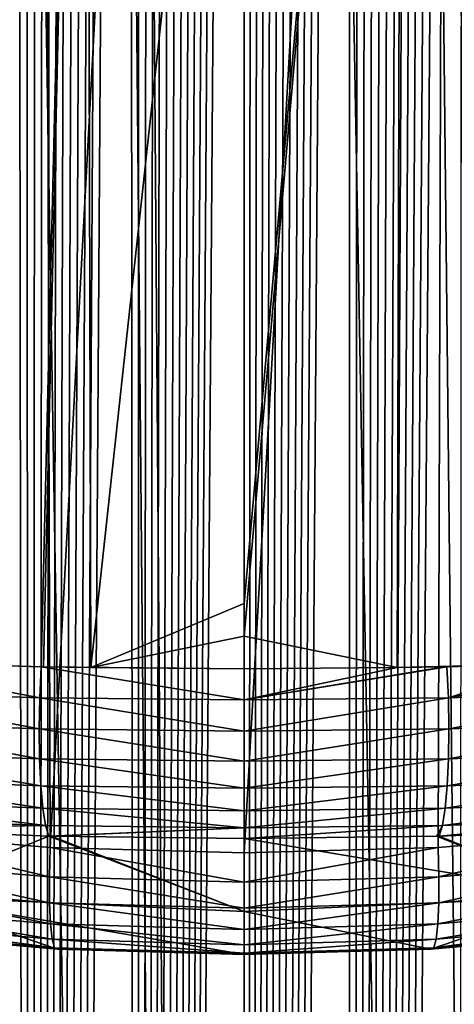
# Model space of a CAD drawing. Header units: metres. Extents: x -24 to 24, y -238 to 25.
# Tile 33 of 256: x -2.44 to 2.29, y -110.55 to -99.83. Entities that reach past the tile are written whole.
import ezdxf

# ---------------------------------------------------------------- set-up
doc = ezdxf.new("R2010")
doc.units = ezdxf.units.M
doc.layers.add('solid_10441023_001', color=7, linetype='CONTINUOUS')

msp = doc.modelspace()

# ---------------------------------------------------------------- linework, layer by layer
at = {"layer": 'solid_10441023_001'}
for points in [[(-3.241028, -34.200409, 21.194168), (-3.579541, -230.089828, 73.662628), (-0.000026, -230.061752, 73.765747)], [(-1.754578, -34.453342, 21.326065), (-3.241028, -34.200409, 21.194168), (-0.000026, -230.061752, 73.765747)], [(3.576013, -230.089767, 73.662834), (3.241028, -34.200409, 21.194168), (1.754578, -34.453342, 21.326065)], [(-1.467946, -34.487286, 21.343132), (-1.754578, -34.453342, 21.326065), (-0.000026, -230.061752, 73.765747)], [(-1.467946, -34.487286, 21.343132), (-0.000026, -230.061752, 73.765747), (0, -34.570553, 21.384037)], [(3.576013, -230.089767, 73.662834), (1.467946, -34.487286, 21.343132), (0, -34.570553, 21.384037)], [(3.576013, -230.089767, 73.662834), (1.754578, -34.453342, 21.326065), (1.467946, -34.487286, 21.343132)], [(-0.000026, -230.061752, 73.765747), (3.576013, -230.089767, 73.662834), (0, -34.570553, 21.384037)], [(-3.445711, -211.721756, 44.930069), (-2.499367, -53.130756, -0.596295), (-2.303156, -211.340729, 44.763996)], [(-2.303156, -211.340729, 44.763996), (-2.499367, -53.130756, -0.596295), (-2.385226, -53.161137, -0.592184)], [(-2.303156, -211.340729, 44.763996), (-2.385226, -53.161137, -0.592184), (-2.272234, -53.190125, -0.588212)], [(-2.303156, -211.340729, 44.763996), (-2.272234, -53.190125, -0.588212), (-2.160427, -53.217747, -0.58438)], [(-2.303156, -211.340729, 44.763996), (-2.160427, -53.217747, -0.58438), (-2.049699, -53.243996, -0.580698)], [(-2.303156, -211.340729, 44.763996), (-2.049699, -53.243996, -0.580698), (-1.940088, -53.268867, -0.577173)], [(1.152915, -211.116089, 44.665234), (2.272234, -53.190125, -0.588212), (2.385226, -53.161137, -0.592184)], [(1.152915, -211.116089, 44.665234), (2.385226, -53.161137, -0.592184), (2.303156, -211.340729, 44.763996)], [(1.152915, -211.116089, 44.665234), (2.160427, -53.217747, -0.58438), (2.272234, -53.190125, -0.588212)], [(1.152915, -211.116089, 44.665234), (2.049699, -53.243996, -0.580698), (2.160427, -53.217747, -0.58438)], [(1.152915, -211.116089, 44.665234), (1.940088, -53.268867, -0.577173), (2.049699, -53.243996, -0.580698)], [(-2.303156, -211.340729, 44.763996), (-1.940088, -53.268867, -0.577173), (-1.831721, -53.292358, -0.573808)], [(-2.303156, -211.340729, 44.763996), (-1.831721, -53.292358, -0.573808), (-1.712925, -53.316845, -0.57026)], [(-2.303156, -211.340729, 44.763996), (-1.712925, -53.316845, -0.57026), (-1.595861, -53.339607, -0.566927)], [(-2.303156, -211.340729, 44.763996), (-1.595861, -53.339607, -0.566927), (-1.480356, -53.360641, -0.563825)], [(-2.303156, -211.340729, 44.763996), (-1.480356, -53.360641, -0.563825), (-1.366589, -53.379997, -0.560946)], [(1.152915, -211.116089, 44.665234), (1.831721, -53.292358, -0.573808), (1.940088, -53.268867, -0.577173)], [(1.152915, -211.116089, 44.665234), (1.712925, -53.316845, -0.57026), (1.831721, -53.292358, -0.573808)], [(1.152915, -211.116089, 44.665234), (1.595861, -53.339607, -0.566927), (1.712925, -53.316845, -0.57026)], [(1.152915, -211.116089, 44.665234), (1.480356, -53.360641, -0.563825), (1.595861, -53.339607, -0.566927)], [(1.152915, -211.116089, 44.665234), (1.366589, -53.379997, -0.560946), (1.480356, -53.360641, -0.563825)], [(-2.303156, -211.340729, 44.763996), (-1.366589, -53.379997, -0.560946), (-1.254758, -53.397732, -0.558279)], [(-2.303156, -211.340729, 44.763996), (-1.254758, -53.397732, -0.558279), (-1.152915, -211.116089, 44.665234)], [(-1.152915, -211.116089, 44.665234), (-1.254758, -53.397732, -0.558279), (-1.144982, -53.413868, -0.555824)], [(-1.152915, -211.116089, 44.665234), (-1.144982, -53.413868, -0.555824), (-1.037046, -53.428314, -0.553623)], [(-1.152915, -211.116089, 44.665234), (-1.037046, -53.428314, -0.553623), (-0.93109, -53.44117, -0.551656)], [(-1.152915, -211.116089, 44.665234), (-0.93109, -53.44117, -0.551656), (-0.827314, -53.452557, -0.549896)], [(-1.152915, -211.116089, 44.665234), (-0.827314, -53.452557, -0.549896), (-0.713359, -53.463722, -0.548142)], [(-1.152915, -211.116089, 44.665234), (-0.713359, -53.463722, -0.548142), (-0.602119, -53.472954, -0.546702)], [(0, -211.041931, 44.632484), (1.037046, -53.428314, -0.553623), (1.144982, -53.413868, -0.555824)], [(0, -211.041931, 44.632484), (1.144982, -53.413868, -0.555824), (1.152915, -211.116089, 44.665234)], [(0, -211.041931, 44.632484), (0.93109, -53.44117, -0.551656), (1.037046, -53.428314, -0.553623)], [(0, -211.041931, 44.632484), (0.827314, -53.452557, -0.549896), (0.93109, -53.44117, -0.551656)], [(0, -211.041931, 44.632484), (0.713359, -53.463722, -0.548142), (0.827314, -53.452557, -0.549896)], [(0, -211.041931, 44.632484), (0.602119, -53.472954, -0.546702), (0.713359, -53.463722, -0.548142)], [(1.152915, -211.116089, 44.665234), (1.144982, -53.413868, -0.555824), (1.254758, -53.397732, -0.558279)], [(1.152915, -211.116089, 44.665234), (1.254758, -53.397732, -0.558279), (1.366589, -53.379997, -0.560946)], [(-1.152915, -211.116089, 44.665234), (-0.602119, -53.472954, -0.546702), (-0.493755, -53.480427, -0.545538)], [(-1.152915, -211.116089, 44.665234), (-0.493755, -53.480427, -0.545538), (-0.388541, -53.486408, -0.544588)], [(-1.152915, -211.116089, 44.665234), (-0.388541, -53.486408, -0.544588), (-0.28665, -53.491062, -0.543821)], [(-1.152915, -211.116089, 44.665234), (-0.28665, -53.491062, -0.543821), (-0.187935, -53.494255, -0.543292)], [(-1.152915, -211.116089, 44.665234), (-0.187935, -53.494255, -0.543292), (-0.092385, -53.495979, -0.543018)], [(-1.152915, -211.116089, 44.665234), (-0.092385, -53.495979, -0.543018), (0, -53.496235, -0.543015)], [(-1.152915, -211.116089, 44.665234), (0, -53.496235, -0.543015), (0, -211.041931, 44.632484)], [(0, -211.041931, 44.632484), (0.493755, -53.480427, -0.545538), (0.602119, -53.472954, -0.546702)], [(0, -211.041931, 44.632484), (0.388541, -53.486408, -0.544588), (0.493755, -53.480427, -0.545538)], [(0, -211.041931, 44.632484), (0.28665, -53.491062, -0.543821), (0.388541, -53.486408, -0.544588)], [(0, -211.041931, 44.632484), (0.187935, -53.494255, -0.543292), (0.28665, -53.491062, -0.543821)], [(0, -211.041931, 44.632484), (0.092385, -53.495979, -0.543018), (0.187935, -53.494255, -0.543292)], [(0, -211.041931, 44.632484), (0, -53.496235, -0.543015), (0.092385, -53.495979, -0.543018)], [(-4.432342, -69.19239, 83.620834), (-2.230711, -69.448067, 83.334251), (-4.202456, -108.66301, 94.181526)], [(2.230711, -69.448067, 83.334251), (4.432341, -69.19239, 83.620834), (4.204248, -108.662804, 94.18187)], [(-2.230711, -69.448067, 83.334251), (-2.111881, -108.83844, 93.883957), (-4.202456, -108.66301, 94.181526)], [(-2.230711, -69.448067, 83.334251), (0, -69.534363, 83.237007), (-2.111881, -108.83844, 93.883957)], [(-2.111881, -108.83844, 93.883957), (0, -69.534363, 83.237007), (0, -108.897202, 93.784264)], [(2.230711, -69.448067, 83.334251), (2.113772, -108.838341, 93.884132), (0, -108.897202, 93.784264)], [(0, -69.534363, 83.237007), (2.230711, -69.448067, 83.334251), (0, -108.897202, 93.784264)], [(2.230711, -69.448067, 83.334251), (4.204248, -108.662804, 94.18187), (2.113772, -108.838341, 93.884132)], [(-3.433874, -86.824043, 98.96566), (-3.329672, -106.841339, 104.332268), (-1.72236, -86.819504, 99.183098)], [(-3.329672, -106.841339, 104.332268), (-2.209877, -106.871742, 104.502327), (-1.72236, -86.819504, 99.183098)], [(-2.209877, -106.871742, 104.502327), (-2.18292, -106.872314, 104.505569), (-1.72236, -86.819504, 99.183098)], [(-2.18292, -106.872314, 104.505569), (-1.666273, -106.88195, 104.559944), (-1.72236, -86.819504, 99.183098)], [(0, -91.506546, 100.512459), (-1.72236, -86.819504, 99.183098), (-1.666273, -106.88195, 104.559944)], [(1.72236, -86.819519, 99.183098), (0, -91.506546, 100.512459), (0, -106.185188, 104.445587)], [(1.72236, -86.819519, 99.183098), (0, -106.185188, 104.445587), (0, -106.54023, 104.540718)], [(1.72236, -86.819519, 99.183098), (0, -106.54023, 104.540718), (1.666148, -106.881943, 104.559952)], [(1.72236, -86.819519, 99.183098), (1.666148, -106.881943, 104.559952), (3.329586, -106.841339, 104.332283)], [(1.72236, -86.819519, 99.183098), (3.329586, -106.841339, 104.332283), (3.433874, -86.824043, 98.96566)], [(0, -106.185188, 104.445587), (0, -91.506546, 100.512459), (-1.666273, -106.88195, 104.559944)], [(0, -106.54023, 104.540718), (0, -106.185188, 104.445587), (-1.666273, -106.88195, 104.559944)], [(0, -106.54023, 104.540718), (-1.666273, -106.88195, 104.559944), (0, -106.895309, 104.635864)], [(1.666148, -106.881943, 104.559952), (0, -106.54023, 104.540718), (0, -106.895309, 104.635864)], [(-4.416069, -107.135635, 104.149048), (-2.224722, -107.209366, 104.550507), (-4.387855, -106.800705, 104.106888)], [(-4.387855, -106.800705, 104.106888), (-2.209877, -106.871742, 104.502327), (-3.329672, -106.841339, 104.332268)], [(-2.224722, -107.209366, 104.550507), (-2.209877, -106.871742, 104.502327), (-4.387855, -106.800705, 104.106888)], [(2.22281, -107.209404, 104.550728), (4.385995, -106.800789, 104.107338), (4.362121, -106.801834, 104.113129)], [(2.22281, -107.209404, 104.550728), (4.414202, -107.135727, 104.149513), (4.385995, -106.800789, 104.107338)], [(2.22281, -107.209404, 104.550728), (4.362121, -106.801834, 104.113129), (3.329586, -106.841339, 104.332283)], [(0.000002, -107.23378, 104.68615), (-2.209877, -106.871742, 104.502327), (-2.224722, -107.209366, 104.550507)], [(-2.209877, -106.871742, 104.502327), (0, -106.895309, 104.635864), (-1.666273, -106.88195, 104.559944)], [(0.000002, -107.23378, 104.68615), (0, -106.895309, 104.635864), (-2.209877, -106.871742, 104.502327)], [(-2.209877, -106.871742, 104.502327), (-1.666273, -106.88195, 104.559944), (-2.18292, -106.872314, 104.505569)], [(0.000002, -107.23378, 104.68615), (1.666148, -106.881943, 104.559952), (0, -106.895309, 104.635864)], [(0.000002, -107.23378, 104.68615), (2.207974, -106.87178, 104.502556), (2.181887, -106.872337, 104.505692)], [(2.22281, -107.209404, 104.550728), (2.207974, -106.87178, 104.502556), (0.000002, -107.23378, 104.68615)], [(0.000002, -107.23378, 104.68615), (2.181887, -106.872337, 104.505692), (1.666148, -106.881943, 104.559952)], [(1.666148, -106.881943, 104.559952), (2.207974, -106.87178, 104.502556), (3.329586, -106.841339, 104.332283)], [(1.666148, -106.881943, 104.559952), (2.181887, -106.872337, 104.505692), (2.207974, -106.87178, 104.502556)], [(2.22281, -107.209404, 104.550728), (3.329586, -106.841339, 104.332283), (2.207974, -106.87178, 104.502556)], [(-4.416069, -107.135635, 104.149048), (-4.426059, -107.472656, 104.116959), (-2.230046, -107.549393, 104.521637)], [(-4.416069, -107.135635, 104.149048), (-2.230046, -107.549393, 104.521637), (-2.224722, -107.209366, 104.550507)], [(2.22281, -107.209404, 104.550728), (2.22813, -107.549431, 104.521866), (4.414202, -107.135727, 104.149513)], [(2.22813, -107.549431, 104.521866), (4.424189, -107.472748, 104.117432), (4.414202, -107.135727, 104.149513)], [(0.000003, -107.574844, 104.658417), (-2.224722, -107.209366, 104.550507), (-2.230046, -107.549393, 104.521637)], [(0.000003, -107.574844, 104.658417), (0.000002, -107.23378, 104.68615), (-2.224722, -107.209366, 104.550507)], [(2.22281, -107.209404, 104.550728), (0.000002, -107.23378, 104.68615), (0.000003, -107.574844, 104.658417)], [(2.22281, -107.209404, 104.550728), (0.000003, -107.574844, 104.658417), (2.22813, -107.549431, 104.521866)], [(-4.426059, -107.472656, 104.116959), (-2.22575, -107.874283, 104.417213), (-2.230046, -107.549393, 104.521637)], [(-4.426059, -107.472656, 104.116959), (-4.41741, -107.79464, 104.012245), (-2.22575, -107.874283, 104.417213)], [(2.223838, -107.874329, 104.417442), (4.415544, -107.794731, 104.012718), (4.424189, -107.472748, 104.117432)], [(2.22813, -107.549431, 104.521866), (2.223838, -107.874329, 104.417442), (4.424189, -107.472748, 104.117432)], [(0.000004, -107.900742, 104.554108), (-2.230046, -107.549393, 104.521637), (-2.22575, -107.874283, 104.417213)], [(0.000004, -107.900742, 104.554108), (0.000003, -107.574844, 104.658417), (-2.230046, -107.549393, 104.521637)], [(2.22813, -107.549431, 104.521866), (0.000003, -107.574844, 104.658417), (0.000004, -107.900742, 104.554108)], [(2.22813, -107.549431, 104.521866), (0.000004, -107.900742, 104.554108), (2.223838, -107.874329, 104.417442)], [(-4.41741, -107.79464, 104.012245), (-2.212055, -108.167229, 104.242638), (-2.22575, -107.874283, 104.417213)], [(-4.41741, -107.79464, 104.012245), (-4.390562, -108.085167, 103.840248), (-2.212055, -108.167229, 104.242638)], [(2.210154, -108.167274, 104.242867), (4.388707, -108.085258, 103.840714), (4.415544, -107.794731, 104.012718)], [(2.223838, -107.874329, 104.417442), (2.210154, -108.167274, 104.242867), (4.415544, -107.794731, 104.012718)], [(0.000004, -108.194527, 104.378654), (-2.22575, -107.874283, 104.417213), (-2.212055, -108.167229, 104.242638)], [(0.000004, -108.194527, 104.378654), (0.000004, -107.900742, 104.554108), (-2.22575, -107.874283, 104.417213)], [(2.223838, -107.874329, 104.417442), (0.000004, -107.900742, 104.554108), (0.000004, -108.194527, 104.378654)], [(2.223838, -107.874329, 104.417442), (0.000004, -108.194527, 104.378654), (2.210154, -108.167274, 104.242867)], [(-4.390562, -108.085167, 103.840248), (-2.189671, -108.413055, 104.006958), (-2.212055, -108.167229, 104.242638)], [(-4.390562, -108.085167, 103.840248), (-4.346884, -108.32943, 103.609718), (-2.189671, -108.413055, 104.006958)], [(2.187789, -108.413101, 104.007179), (4.345046, -108.329521, 103.610184), (4.388707, -108.085258, 103.840714)], [(2.210154, -108.167274, 104.242867), (2.187789, -108.413101, 104.007179), (4.388707, -108.085258, 103.840714)], [(0.000003, -108.440903, 104.141182), (-2.212055, -108.167229, 104.242638), (-2.189671, -108.413055, 104.006958)], [(0.000003, -108.440903, 104.141182), (0.000004, -108.194527, 104.378654), (-2.212055, -108.167229, 104.242638)], [(2.210154, -108.167274, 104.242867), (0.000004, -108.194527, 104.378654), (0.000003, -108.440903, 104.141182)], [(2.210154, -108.167274, 104.242867), (0.000003, -108.440903, 104.141182), (2.187789, -108.413101, 104.007179)], [(-4.346884, -108.32943, 103.609718), (-2.159755, -108.599045, 103.722359), (-2.189671, -108.413055, 104.006958)], [(-4.346884, -108.32943, 103.609718), (-4.288602, -108.514969, 103.332436), (-2.159755, -108.599045, 103.722359)], [(2.157899, -108.599091, 103.72258), (4.286788, -108.515068, 103.332886), (4.345046, -108.329521, 103.610184)], [(2.187789, -108.413101, 104.007179), (2.157899, -108.599091, 103.72258), (4.345046, -108.329521, 103.610184)], [(0.000001, -108.627045, 103.854057), (-2.189671, -108.413055, 104.006958), (-2.159755, -108.599045, 103.722359)], [(0.000001, -108.627045, 103.854057), (0.000003, -108.440903, 104.141182), (-2.189671, -108.413055, 104.006958)], [(2.187789, -108.413101, 104.007179), (0.000003, -108.440903, 104.141182), (0.000001, -108.627045, 103.854057)], [(2.187789, -108.413101, 104.007179), (0.000001, -108.627045, 103.854057), (2.157899, -108.599091, 103.72258)], [(-4.288602, -108.514969, 103.332436), (-4.218581, -108.632339, 103.022537), (-2.159755, -108.599045, 103.722359)], [(4.286788, -108.515068, 103.332886), (2.121837, -108.715614, 103.403824), (4.191916, -108.633759, 103.029022)], [(2.157899, -108.599091, 103.72258), (2.121837, -108.715614, 103.403824), (4.286788, -108.515068, 103.332886)], [(-2.159755, -108.599045, 103.722359), (-4.218581, -108.632339, 103.022537), (-4.193048, -108.633698, 103.028748)], [(-2.159755, -108.599045, 103.722359), (-4.193048, -108.633698, 103.028748), (-2.123669, -108.715561, 103.40361)], [(-3.731241, -109.36689, 99.417305), (-2.123669, -108.715561, 103.40361), (-4.193048, -108.633698, 103.028748)], [(0.000001, -108.627045, 103.854057), (-2.159755, -108.599045, 103.722359), (-2.123669, -108.715561, 103.40361)], [(0.000001, -108.627045, 103.854057), (-2.123669, -108.715561, 103.40361), (-2.096129, -108.716286, 103.406929)], [(0.000001, -108.627045, 103.854057), (-2.096129, -108.716286, 103.406929), (0, -108.743271, 103.532211)], [(2.157899, -108.599091, 103.72258), (0, -108.743271, 103.532211), (2.095045, -108.716309, 103.407043)], [(2.157899, -108.599091, 103.72258), (0.000001, -108.627045, 103.854057), (0, -108.743271, 103.532211)], [(2.157899, -108.599091, 103.72258), (2.095045, -108.716309, 103.407043), (2.121837, -108.715614, 103.403824)], [(3.731241, -109.36689, 99.417305), (4.191916, -108.633759, 103.029022), (2.121837, -108.715614, 103.403824)], [(-2.11858, -109.158104, 94.011528), (-4.215254, -108.979729, 94.310875), (-4.202456, -108.66301, 94.181526)], [(-2.11858, -109.158104, 94.011528), (-4.202456, -108.66301, 94.181526), (-2.111881, -108.83844, 93.883957)], [(-3.731241, -109.36689, 99.417305), (0, -109.536674, 99.462799), (-2.123669, -108.715561, 103.40361)], [(0, -109.536674, 99.462799), (-2.096129, -108.716286, 103.406929), (-2.123669, -108.715561, 103.40361)], [(0, -109.536674, 99.462799), (0, -108.743271, 103.532211), (-2.096129, -108.716286, 103.406929)], [(3.731241, -109.36689, 99.417305), (2.095045, -108.716309, 103.407043), (0, -108.743271, 103.532211)], [(0, -109.536674, 99.462799), (3.731241, -109.36689, 99.417305), (0, -108.743271, 103.532211)], [(3.731241, -109.36689, 99.417305), (2.121837, -108.715614, 103.403824), (2.095045, -108.716309, 103.407043)], [(2.120478, -109.157997, 94.011711), (2.113772, -108.838341, 93.884132), (4.204248, -108.662804, 94.18187)], [(4.217052, -108.979515, 94.311234), (2.120478, -109.157997, 94.011711), (4.204248, -108.662804, 94.18187)], [(-2.11858, -109.158104, 94.011528), (-2.111881, -108.83844, 93.883957), (0.000001, -109.217842, 93.911217)], [(0.000001, -109.217842, 93.911217), (-2.111881, -108.83844, 93.883957), (0, -108.897202, 93.784264)], [(0.000001, -109.217842, 93.911217), (0, -108.897202, 93.784264), (2.113772, -108.838341, 93.884132)], [(0.000001, -109.217842, 93.911217), (2.113772, -108.838341, 93.884132), (2.120478, -109.157997, 94.011711)], [(-2.116605, -109.440567, 94.20826), (-4.211008, -109.260094, 94.507256), (-4.215254, -108.979729, 94.310875)], [(-2.11858, -109.158104, 94.011528), (-2.116605, -109.440567, 94.20826), (-4.215254, -108.979729, 94.310875)], [(4.217052, -108.979515, 94.311234), (2.118499, -109.44046, 94.208435), (2.120478, -109.157997, 94.011711)], [(4.217052, -108.979515, 94.311234), (4.212813, -109.259888, 94.507614), (2.118499, -109.44046, 94.208435)], [(-2.11858, -109.158104, 94.011528), (0.000001, -109.217842, 93.911217), (0.000001, -109.501007, 94.108047)], [(-2.11858, -109.158104, 94.011528), (0.000001, -109.501007, 94.108047), (-2.116605, -109.440567, 94.20826)], [(0.000001, -109.501007, 94.108047), (2.120478, -109.157997, 94.011711), (2.118499, -109.44046, 94.208435)], [(0.000001, -109.501007, 94.108047), (0.000001, -109.217842, 93.911217), (2.120478, -109.157997, 94.011711)], [(-2.106078, -109.670975, 94.463783), (-4.189981, -109.489532, 94.760452), (-4.211008, -109.260094, 94.507256)], [(-2.116605, -109.440567, 94.20826), (-2.106078, -109.670975, 94.463783), (-4.211008, -109.260094, 94.507256)], [(4.212813, -109.259888, 94.507614), (2.10796, -109.670868, 94.463959), (2.118499, -109.44046, 94.208435)], [(4.212813, -109.259888, 94.507614), (4.19179, -109.489319, 94.760811), (2.10796, -109.670868, 94.463959)], [(-4.041154, -109.769554, 95.718513), (-2.030794, -109.945892, 95.437469), (-3.731241, -109.36689, 99.417305)], [(0, -110.004921, 95.343292), (0, -109.536674, 99.462799), (-3.731241, -109.36689, 99.417305)], [(-2.030794, -109.945892, 95.437469), (0, -110.004921, 95.343292), (-3.731241, -109.36689, 99.417305)], [(2.032596, -109.945786, 95.437637), (3.731241, -109.36689, 99.417305), (0, -109.536674, 99.462799)], [(2.032596, -109.945786, 95.437637), (4.042946, -109.769348, 95.718849), (3.731241, -109.36689, 99.417305)], [(-2.087554, -109.837196, 94.764648), (-4.153271, -109.656082, 95.057281), (-4.189981, -109.489532, 94.760452)], [(-2.106078, -109.670975, 94.463783), (-2.087554, -109.837196, 94.764648), (-4.189981, -109.489532, 94.760452)], [(-2.116605, -109.440567, 94.20826), (0.000001, -109.501007, 94.108047), (0.000001, -109.731743, 94.364342)], [(-2.116605, -109.440567, 94.20826), (0.000001, -109.731743, 94.364342), (-2.106078, -109.670975, 94.463783)], [(0.000001, -109.731743, 94.364342), (2.118499, -109.44046, 94.208435), (2.10796, -109.670868, 94.463959)], [(0.000001, -109.731743, 94.364342), (0.000001, -109.501007, 94.108047), (2.118499, -109.44046, 94.208435)], [(4.19179, -109.489319, 94.760811), (2.089417, -109.83709, 94.764824), (2.10796, -109.670868, 94.463959)], [(4.19179, -109.489319, 94.760811), (4.155078, -109.655869, 95.057632), (2.089417, -109.83709, 94.764824)], [(0, -110.004921, 95.343292), (2.032596, -109.945786, 95.437637), (0, -109.536674, 99.462799)], [(-2.062009, -109.930466, 95.095009), (-4.102789, -109.751076, 95.382271), (-4.153271, -109.656082, 95.057281)], [(-2.087554, -109.837196, 94.764648), (-2.062009, -109.930466, 95.095009), (-4.153271, -109.656082, 95.057281)], [(-2.106078, -109.670975, 94.463783), (0.000001, -109.731743, 94.364342), (0.000001, -109.89785, 94.666565)], [(-2.106078, -109.670975, 94.463783), (0.000001, -109.89785, 94.666565), (-2.087554, -109.837196, 94.764648)], [(0.000001, -109.89785, 94.666565), (2.10796, -109.670868, 94.463959), (2.089417, -109.83709, 94.764824)], [(0.000001, -109.89785, 94.666565), (0.000001, -109.731743, 94.364342), (2.10796, -109.670868, 94.463959)], [(4.155078, -109.655869, 95.057632), (2.063844, -109.930367, 95.095177), (2.089417, -109.83709, 94.764824)], [(4.155078, -109.655869, 95.057632), (4.10459, -109.750862, 95.382622), (2.063844, -109.930367, 95.095177)], [(-4.102789, -109.751076, 95.382271), (-2.030794, -109.945892, 95.437469), (-4.041154, -109.769554, 95.718513)], [(-2.062009, -109.930466, 95.095009), (-2.030794, -109.945892, 95.437469), (-4.102789, -109.751076, 95.382271)], [(2.063844, -109.930367, 95.095177), (4.042946, -109.769348, 95.718849), (2.032596, -109.945786, 95.437637)], [(4.10459, -109.750862, 95.382622), (4.042946, -109.769348, 95.718849), (2.063844, -109.930367, 95.095177)], [(-2.087554, -109.837196, 94.764648), (0.000001, -109.89785, 94.666565), (0, -109.99054, 94.998734)], [(-2.087554, -109.837196, 94.764648), (0, -109.99054, 94.998734), (-2.062009, -109.930466, 95.095009)], [(-2.062009, -109.930466, 95.095009), (0, -110.004921, 95.343292), (-2.030794, -109.945892, 95.437469)], [(-2.062009, -109.930466, 95.095009), (0, -109.99054, 94.998734), (0, -110.004921, 95.343292)], [(0, -109.99054, 94.998734), (2.089417, -109.83709, 94.764824), (2.063844, -109.930367, 95.095177)], [(0, -109.99054, 94.998734), (0.000001, -109.89785, 94.666565), (2.089417, -109.83709, 94.764824)], [(0, -109.99054, 94.998734), (2.063844, -109.930367, 95.095177), (2.032596, -109.945786, 95.437637)], [(0, -109.99054, 94.998734), (2.032596, -109.945786, 95.437637), (0, -110.004921, 95.343292)]]:
    msp.add_3dface(points, dxfattribs=at)

doc.saveas('drawing.dxf')
